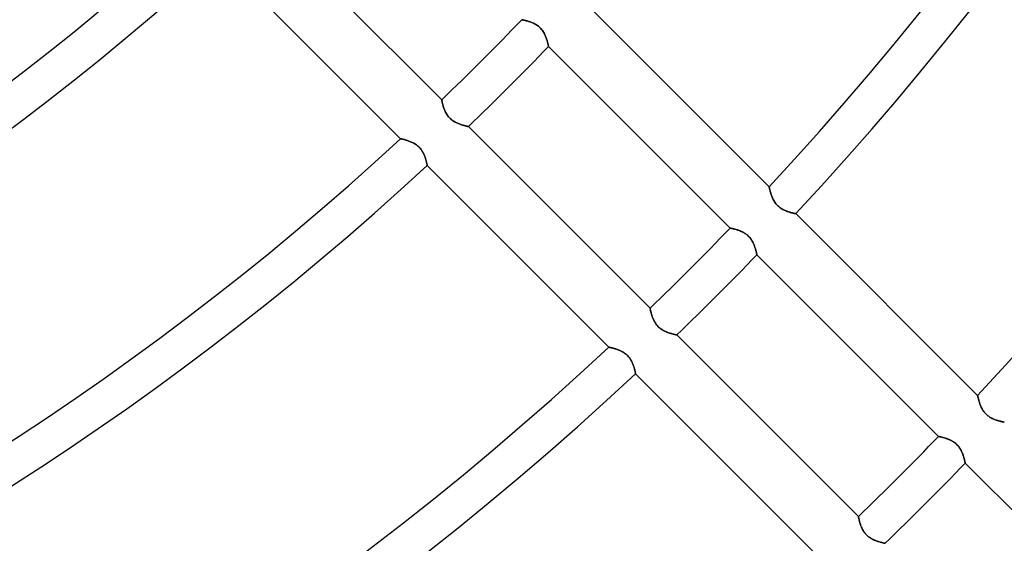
# Model space of a CAD drawing. Header units: millimetres. Extents: x -288 to 288, y -288 to 288.
# Tile 44 of 58: x 94 to 153, y -151 to -119. Entities that reach past the tile are written whole.
import ezdxf

# ---------------------------------------------------------------- set-up
doc = ezdxf.new("R2010")
doc.units = ezdxf.units.MM
doc.layers.add('MAIN-1', color=7, linetype='Continuous')
doc.layers.add('MAIN-2', color=7, linetype='Continuous')

msp = doc.modelspace()

# ---------------------------------------------------------------- linework, layer by layer
at = {"layer": 'MAIN-1'}
for p, q in [((119.192, -123.986), (108.323, -113.117)), ((105.848, -115.436), (116.724, -126.312)), ((138.786, -129.197), (127.911, -118.323)), ((123.986, -119.192), (123.988, -119.192)), ((123.988, -119.192), (123.994, -119.193)), ((123.994, -119.193), (124.004, -119.195)), ((124.004, -119.195), (124.019, -119.198)), ((124.019, -119.198), (124.037, -119.202)), ((124.037, -119.202), (124.059, -119.206)), ((124.059, -119.206), (124.084, -119.212)), ((124.084, -119.212), (124.113, -119.218)), ((124.113, -119.218), (124.144, -119.225)), ((124.144, -119.225), (124.179, -119.233)), ((124.179, -119.233), (124.216, -119.242)), ((124.216, -119.242), (124.256, -119.253)), ((124.256, -119.253), (124.298, -119.264)), ((124.298, -119.264), (124.342, -119.276)), ((124.342, -119.276), (124.387, -119.29)), ((124.387, -119.29), (124.434, -119.305)), ((124.434, -119.305), (124.481, -119.321)), ((124.481, -119.321), (124.53, -119.339)), ((124.53, -119.339), (124.579, -119.358)), ((124.579, -119.358), (124.628, -119.378)), ((124.628, -119.378), (124.678, -119.401)), ((124.678, -119.401), (124.728, -119.425)), ((124.728, -119.425), (124.778, -119.452)), ((124.778, -119.452), (124.828, -119.481)), ((124.828, -119.481), (124.878, -119.512)), ((124.878, -119.512), (124.927, -119.546)), ((124.927, -119.546), (124.975, -119.582)), ((124.975, -119.582), (125.021, -119.62)), ((125.021, -119.62), (125.065, -119.661)), ((125.065, -119.661), (125.107, -119.703)), ((125.107, -119.703), (125.147, -119.747)), ((125.147, -119.747), (125.185, -119.794)), ((125.185, -119.794), (125.221, -119.842)), ((125.221, -119.842), (125.255, -119.891)), ((125.255, -119.891), (125.286, -119.94)), ((125.286, -119.94), (125.315, -119.99)), ((125.315, -119.99), (125.342, -120.04)), ((125.342, -120.04), (125.366, -120.091)), ((125.366, -120.091), (125.389, -120.141)), ((125.389, -120.141), (125.411, -120.191)), ((125.411, -120.191), (125.43, -120.241)), ((125.43, -120.241), (125.448, -120.29)), ((125.448, -120.29), (125.465, -120.338)), ((125.465, -120.338), (125.481, -120.385)), ((125.481, -120.385), (125.495, -120.431)), ((125.495, -120.431), (125.508, -120.475)), ((125.508, -120.475), (125.52, -120.517)), ((125.52, -120.517), (125.53, -120.557)), ((125.53, -120.557), (125.54, -120.595)), ((125.54, -120.595), (125.548, -120.63)), ((125.548, -120.63), (125.556, -120.662)), ((125.556, -120.662), (125.563, -120.691)), ((125.563, -120.691), (125.568, -120.716)), ((125.568, -120.716), (125.573, -120.738)), ((125.573, -120.738), (125.577, -120.757)), ((125.577, -120.757), (125.58, -120.771)), ((125.58, -120.771), (125.583, -120.782)), ((125.583, -120.782), (125.584, -120.788)), ((125.584, -120.788), (125.584, -120.79)), ((125.584, -120.79), (136.453, -131.659)), ((119.192, -123.988), (119.192, -123.986)), ((119.193, -123.994), (119.192, -123.988)), ((119.195, -124.005), (119.193, -123.994)), ((119.198, -124.019), (119.195, -124.005)), ((119.202, -124.037), (119.198, -124.019)), ((119.206, -124.059), (119.202, -124.037)), ((119.212, -124.084), (119.206, -124.059)), ((119.218, -124.113), (119.212, -124.084)), ((119.225, -124.144), (119.218, -124.113)), ((119.233, -124.179), (119.225, -124.144)), ((119.242, -124.216), (119.233, -124.179)), ((119.253, -124.256), (119.242, -124.216)), ((119.264, -124.298), (119.253, -124.256)), ((119.276, -124.342), (119.264, -124.298)), ((119.29, -124.388), (119.276, -124.342)), ((119.305, -124.435), (119.29, -124.388)), ((119.322, -124.483), (119.305, -124.435)), ((119.34, -124.532), (119.322, -124.483)), ((119.359, -124.582), (119.34, -124.532)), ((119.38, -124.632), (119.359, -124.582)), ((119.403, -124.682), (119.38, -124.632)), ((119.427, -124.732), (119.403, -124.682)), ((119.454, -124.782), (119.427, -124.732)), ((119.483, -124.832), (119.454, -124.782)), ((119.515, -124.882), (119.483, -124.832)), ((119.549, -124.931), (119.515, -124.882)), ((119.585, -124.978), (119.549, -124.931)), ((119.624, -125.024), (119.585, -124.978)), ((119.664, -125.068), (119.624, -125.024)), ((119.707, -125.11), (119.664, -125.068)), ((119.751, -125.15), (119.707, -125.11)), ((119.798, -125.188), (119.751, -125.15)), ((119.846, -125.224), (119.798, -125.188)), ((119.895, -125.258), (119.846, -125.224)), ((119.944, -125.289), (119.895, -125.258)), ((119.995, -125.317), (119.944, -125.289)), ((120.045, -125.344), (119.995, -125.317)), ((120.095, -125.368), (120.045, -125.344)), ((120.145, -125.391), (120.095, -125.368)), ((120.194, -125.412), (120.145, -125.391)), ((120.244, -125.431), (120.194, -125.412)), ((120.292, -125.449), (120.244, -125.431)), ((120.34, -125.466), (120.292, -125.449)), ((120.387, -125.481), (120.34, -125.466)), ((120.432, -125.495), (120.387, -125.481)), ((120.476, -125.508), (120.432, -125.495)), ((120.518, -125.52), (120.476, -125.508)), ((120.558, -125.53), (120.518, -125.52)), ((120.596, -125.54), (120.558, -125.53)), ((120.63, -125.549), (120.596, -125.54)), ((120.662, -125.556), (120.63, -125.549)), ((120.691, -125.563), (120.662, -125.556)), ((120.717, -125.569), (120.691, -125.563)), ((120.739, -125.573), (120.717, -125.569)), ((120.757, -125.577), (120.739, -125.573)), ((120.771, -125.58), (120.757, -125.577)), ((120.782, -125.583), (120.771, -125.58)), ((120.788, -125.584), (120.782, -125.583)), ((120.79, -125.584), (120.788, -125.584)), ((131.659, -136.453), (120.79, -125.584)), ((116.724, -126.312), (116.726, -126.313)), ((116.726, -126.313), (116.732, -126.314)), ((116.732, -126.314), (116.743, -126.316)), ((116.743, -126.316), (116.757, -126.319)), ((116.757, -126.319), (116.776, -126.323)), ((116.776, -126.323), (116.798, -126.328)), ((116.798, -126.328), (116.824, -126.334)), ((116.824, -126.334), (116.853, -126.341)), ((116.853, -126.341), (116.885, -126.349)), ((116.885, -126.349), (116.92, -126.358)), ((116.92, -126.358), (116.958, -126.368)), ((116.958, -126.368), (116.999, -126.379)), ((116.999, -126.379), (117.041, -126.391)), ((117.041, -126.391), (117.085, -126.404)), ((117.085, -126.404), (117.131, -126.419)), ((117.131, -126.419), (117.178, -126.434)), ((117.178, -126.434), (117.226, -126.451)), ((117.226, -126.451), (117.275, -126.469)), ((117.275, -126.469), (117.325, -126.489)), ((117.325, -126.489), (117.375, -126.51)), ((117.375, -126.51), (117.425, -126.533)), ((117.425, -126.533), (117.476, -126.558)), ((117.476, -126.558), (117.527, -126.585)), ((117.527, -126.585), (117.577, -126.615)), ((117.577, -126.615), (117.628, -126.646)), ((117.628, -126.646), (117.677, -126.68)), ((117.677, -126.68), (117.726, -126.717)), ((117.726, -126.717), (117.772, -126.755)), ((117.772, -126.755), (117.817, -126.796)), ((117.817, -126.796), (117.86, -126.839)), ((117.86, -126.839), (117.901, -126.883)), ((117.901, -126.883), (117.94, -126.931)), ((117.94, -126.931), (117.976, -126.979)), ((117.976, -126.979), (118.01, -127.029)), ((118.01, -127.029), (118.042, -127.079)), ((118.042, -127.079), (118.071, -127.13)), ((118.071, -127.13), (118.097, -127.181)), ((118.097, -127.181), (118.122, -127.232)), ((118.122, -127.232), (118.144, -127.283)), ((118.144, -127.283), (118.165, -127.333)), ((118.165, -127.333), (118.184, -127.382)), ((118.184, -127.382), (118.201, -127.431)), ((118.201, -127.431), (118.216, -127.478)), ((118.216, -127.478), (118.231, -127.524)), ((118.231, -127.524), (118.244, -127.568)), ((118.244, -127.568), (118.255, -127.611)), ((118.255, -127.611), (118.266, -127.651)), ((118.266, -127.651), (118.276, -127.69)), ((118.276, -127.69), (118.284, -127.725)), ((118.284, -127.725), (118.292, -127.759)), ((118.292, -127.759), (118.298, -127.789)), ((118.298, -127.789), (118.304, -127.817)), ((118.304, -127.817), (118.309, -127.841)), ((118.309, -127.841), (118.314, -127.862)), ((118.314, -127.862), (118.317, -127.88)), ((118.317, -127.88), (118.32, -127.894)), ((118.32, -127.894), (118.322, -127.903)), ((118.322, -127.903), (118.323, -127.909)), ((118.323, -127.909), (118.323, -127.911)), ((118.323, -127.911), (129.197, -138.786)), ((138.786, -129.2), (138.786, -129.197)), ((138.788, -129.206), (138.786, -129.2)), ((138.79, -129.217), (138.788, -129.206)), ((138.793, -129.231), (138.79, -129.217)), ((138.797, -129.25), (138.793, -129.231)), ((138.802, -129.273), (138.797, -129.25)), ((138.808, -129.299), (138.802, -129.273)), ((138.815, -129.328), (138.808, -129.299)), ((138.823, -129.361), (138.815, -129.328)), ((138.832, -129.396), (138.823, -129.361)), ((138.842, -129.434), (138.832, -129.396)), ((138.853, -129.474), (138.842, -129.434)), ((138.865, -129.517), (138.853, -129.474)), ((138.878, -129.562), (138.865, -129.517)), ((138.893, -129.608), (138.878, -129.562)), ((138.909, -129.655), (138.893, -129.608)), ((138.926, -129.704), (138.909, -129.655)), ((138.944, -129.753), (138.926, -129.704)), ((138.964, -129.803), (138.944, -129.753)), ((138.986, -129.853), (138.964, -129.803)), ((139.009, -129.903), (138.986, -129.853)), ((139.034, -129.954), (139.009, -129.903)), ((139.061, -130.004), (139.034, -129.954)), ((139.09, -130.054), (139.061, -130.004)), ((139.121, -130.104), (139.09, -130.054)), ((139.155, -130.153), (139.121, -130.104)), ((139.191, -130.201), (139.155, -130.153)), ((139.23, -130.247), (139.191, -130.201)), ((139.27, -130.291), (139.23, -130.247)), ((139.312, -130.334), (139.27, -130.291)), ((139.356, -130.374), (139.312, -130.334)), ((139.402, -130.412), (139.356, -130.374)), ((139.45, -130.448), (139.402, -130.412)), ((139.499, -130.481), (139.45, -130.448)), ((139.549, -130.512), (139.499, -130.481)), ((139.598, -130.541), (139.549, -130.512)), ((139.648, -130.567), (139.598, -130.541)), ((139.698, -130.592), (139.648, -130.567)), ((139.748, -130.614), (139.698, -130.592)), ((139.797, -130.634), (139.748, -130.614)), ((139.846, -130.653), (139.797, -130.634)), ((139.895, -130.671), (139.846, -130.653)), ((139.942, -130.687), (139.895, -130.671)), ((139.989, -130.701), (139.942, -130.687)), ((140.034, -130.715), (139.989, -130.701)), ((140.077, -130.727), (140.034, -130.715)), ((140.119, -130.738), (140.077, -130.727)), ((140.158, -130.748), (140.119, -130.738)), ((140.195, -130.757), (140.158, -130.748)), ((140.229, -130.764), (140.195, -130.757)), ((140.26, -130.771), (140.229, -130.764)), ((140.289, -130.777), (140.26, -130.771)), ((140.314, -130.782), (140.289, -130.777)), ((140.335, -130.787), (140.314, -130.782)), ((140.353, -130.79), (140.335, -130.787)), ((140.367, -130.793), (140.353, -130.79)), ((140.377, -130.795), (140.367, -130.793)), ((140.383, -130.796), (140.377, -130.795)), ((140.385, -130.796), (140.383, -130.796)), ((151.258, -141.67), (140.385, -130.796)), ((136.453, -131.659), (136.455, -131.659)), ((136.455, -131.659), (136.463, -131.661)), ((136.463, -131.661), (136.474, -131.663)), ((136.474, -131.663), (136.491, -131.666)), ((136.491, -131.666), (136.512, -131.671)), ((136.512, -131.671), (136.537, -131.676)), ((136.537, -131.676), (136.566, -131.682)), ((136.566, -131.682), (136.599, -131.689)), ((136.599, -131.689), (136.635, -131.698)), ((136.635, -131.698), (136.675, -131.708)), ((136.675, -131.708), (136.717, -131.718)), ((136.717, -131.718), (136.762, -131.73)), ((136.762, -131.73), (136.809, -131.744)), ((136.809, -131.744), (136.858, -131.759)), ((136.858, -131.759), (136.909, -131.775)), ((136.909, -131.775), (136.961, -131.793)), ((136.961, -131.793), (137.013, -131.812)), ((137.013, -131.812), (137.066, -131.834)), ((137.066, -131.834), (137.12, -131.857)), ((137.12, -131.857), (137.174, -131.882)), ((137.174, -131.882), (137.229, -131.91)), ((137.229, -131.91), (137.283, -131.941)), ((137.283, -131.941), (137.337, -131.974)), ((137.337, -131.974), (137.39, -132.01)), ((137.39, -132.01), (137.442, -132.049)), ((137.442, -132.049), (137.491, -132.091)), ((137.491, -132.091), (137.539, -132.135)), ((137.539, -132.135), (137.584, -132.181)), ((137.584, -132.181), (137.628, -132.23)), ((137.628, -132.23), (137.668, -132.281)), ((137.668, -132.281), (137.706, -132.334)), ((137.706, -132.334), (137.741, -132.388)), ((137.741, -132.388), (137.774, -132.442)), ((137.774, -132.442), (137.803, -132.496)), ((137.803, -132.496), (137.831, -132.551)), ((137.831, -132.551), (137.856, -132.606)), ((137.856, -132.606), (137.879, -132.66)), ((137.879, -132.66), (137.9, -132.713)), ((137.9, -132.713), (137.919, -132.765)), ((137.919, -132.765), (137.936, -132.816)), ((137.936, -132.816), (137.952, -132.866)), ((137.952, -132.866), (137.967, -132.913)), ((137.967, -132.913), (137.98, -132.959)), ((137.98, -132.959), (137.992, -133.002)), ((137.992, -133.002), (138.002, -133.043)), ((138.002, -133.043), (138.012, -133.081)), ((138.012, -133.081), (138.02, -133.116)), ((138.02, -133.116), (138.027, -133.147)), ((138.027, -133.147), (138.034, -133.175)), ((138.034, -133.175), (138.039, -133.2)), ((138.039, -133.2), (138.044, -133.22)), ((138.044, -133.22), (138.047, -133.236)), ((138.047, -133.236), (138.049, -133.248)), ((138.049, -133.248), (138.051, -133.255)), ((138.051, -133.255), (138.051, -133.257)), ((138.051, -133.257), (148.92, -144.126)), ((131.659, -136.455), (131.659, -136.453)), ((131.66, -136.46), (131.659, -136.455)), ((131.662, -136.47), (131.66, -136.46)), ((131.665, -136.482), (131.662, -136.47)), ((131.668, -136.499), (131.665, -136.482)), ((131.672, -136.518), (131.668, -136.499)), ((131.677, -136.541), (131.672, -136.518)), ((131.682, -136.567), (131.677, -136.541)), ((131.689, -136.595), (131.682, -136.567)), ((131.696, -136.627), (131.689, -136.595)), ((131.704, -136.66), (131.696, -136.627)), ((131.713, -136.696), (131.704, -136.66)), ((131.723, -136.734), (131.713, -136.696)), ((131.734, -136.774), (131.723, -136.734)), ((131.746, -136.816), (131.734, -136.774)), ((131.759, -136.859), (131.746, -136.816)), ((131.773, -136.904), (131.759, -136.859)), ((131.789, -136.949), (131.773, -136.904)), ((131.805, -136.995), (131.789, -136.949)), ((131.823, -137.042), (131.805, -136.995)), ((131.843, -137.089), (131.823, -137.042)), ((131.864, -137.136), (131.843, -137.089)), ((131.887, -137.183), (131.864, -137.136)), ((131.911, -137.23), (131.887, -137.183)), ((131.937, -137.277), (131.911, -137.23)), ((131.966, -137.324), (131.937, -137.277)), ((131.996, -137.37), (131.966, -137.324)), ((132.029, -137.416), (131.996, -137.37)), ((132.064, -137.46), (132.029, -137.416)), ((132.101, -137.503), (132.064, -137.46)), ((132.139, -137.543), (132.101, -137.503)), ((132.179, -137.582), (132.139, -137.543)), ((132.221, -137.62), (132.179, -137.582)), ((132.264, -137.655), (132.221, -137.62)), ((132.309, -137.689), (132.264, -137.655)), ((132.355, -137.72), (132.309, -137.689)), ((132.401, -137.75), (132.355, -137.72)), ((132.448, -137.777), (132.401, -137.75)), ((132.495, -137.802), (132.448, -137.777)), ((132.542, -137.826), (132.495, -137.802)), ((132.589, -137.848), (132.542, -137.826)), ((132.635, -137.868), (132.589, -137.848)), ((132.681, -137.887), (132.635, -137.868)), ((132.727, -137.905), (132.681, -137.887)), ((132.772, -137.921), (132.727, -137.905)), ((132.816, -137.936), (132.772, -137.921)), ((132.86, -137.95), (132.816, -137.936)), ((132.902, -137.963), (132.86, -137.95)), ((132.943, -137.975), (132.902, -137.963)), ((132.982, -137.986), (132.943, -137.975)), ((133.019, -137.996), (132.982, -137.986)), ((133.055, -138.005), (133.019, -137.996)), ((133.088, -138.013), (133.055, -138.005)), ((133.118, -138.021), (133.088, -138.013)), ((133.146, -138.027), (133.118, -138.021)), ((133.171, -138.033), (133.146, -138.027)), ((133.194, -138.038), (133.171, -138.033)), ((133.213, -138.042), (133.194, -138.038)), ((133.229, -138.045), (133.213, -138.042)), ((133.241, -138.048), (133.229, -138.045)), ((133.25, -138.05), (133.241, -138.048)), ((133.255, -138.051), (133.25, -138.05)), ((133.257, -138.051), (133.255, -138.051)), ((144.126, -148.92), (133.257, -138.051)), ((129.197, -138.786), (129.2, -138.786)), ((129.2, -138.786), (129.206, -138.788)), ((129.206, -138.788), (129.216, -138.79)), ((129.216, -138.79), (129.231, -138.793)), ((129.231, -138.793), (129.249, -138.797)), ((129.249, -138.797), (129.272, -138.802)), ((129.272, -138.802), (129.297, -138.808)), ((129.297, -138.808), (129.327, -138.815)), ((129.327, -138.815), (129.359, -138.823)), ((129.359, -138.823), (129.394, -138.831)), ((129.394, -138.831), (129.432, -138.841)), ((129.432, -138.841), (129.472, -138.852)), ((129.472, -138.852), (129.515, -138.864)), ((129.515, -138.864), (129.559, -138.877)), ((129.559, -138.877), (129.605, -138.892)), ((129.605, -138.892), (129.652, -138.907)), ((129.652, -138.907), (129.7, -138.924)), ((129.7, -138.924), (129.749, -138.943)), ((129.749, -138.943), (129.798, -138.962)), ((129.798, -138.962), (129.848, -138.983)), ((129.848, -138.983), (129.899, -139.006)), ((129.899, -139.006), (129.949, -139.031)), ((129.949, -139.031), (130, -139.058)), ((130, -139.058), (130.051, -139.088)), ((130.051, -139.088), (130.101, -139.119)), ((130.101, -139.119), (130.151, -139.153)), ((130.151, -139.153), (130.199, -139.19)), ((130.199, -139.19), (130.246, -139.228)), ((130.246, -139.228), (130.29, -139.269)), ((130.29, -139.269), (130.333, -139.312)), ((130.333, -139.312), (130.374, -139.357)), ((130.374, -139.357), (130.413, -139.404)), ((130.413, -139.404), (130.45, -139.452)), ((130.45, -139.452), (130.483, -139.502)), ((130.483, -139.502), (130.515, -139.552)), ((130.515, -139.552), (130.544, -139.603)), ((130.544, -139.603), (130.57, -139.654)), ((130.57, -139.654), (130.595, -139.705)), ((130.595, -139.705), (130.617, -139.756)), ((130.617, -139.756), (130.638, -139.806)), ((130.638, -139.806), (130.657, -139.856)), ((130.657, -139.856), (130.674, -139.904)), ((130.674, -139.904), (130.69, -139.951)), ((130.69, -139.951), (130.704, -139.997)), ((130.704, -139.997), (130.717, -140.042)), ((130.717, -140.042), (130.729, -140.084)), ((130.729, -140.084), (130.739, -140.125)), ((130.739, -140.125), (130.749, -140.163)), ((130.749, -140.163), (130.757, -140.199)), ((130.757, -140.199), (130.765, -140.232)), ((130.765, -140.232), (130.772, -140.263)), ((130.772, -140.263), (130.778, -140.29)), ((130.778, -140.29), (130.783, -140.315)), ((130.783, -140.315), (130.787, -140.336)), ((130.787, -140.336), (130.79, -140.353)), ((130.79, -140.353), (130.793, -140.367)), ((130.793, -140.367), (130.795, -140.377)), ((130.795, -140.377), (130.796, -140.383)), ((130.796, -140.383), (130.796, -140.385)), ((130.796, -140.385), (141.67, -151.258)), ((151.258, -141.672), (151.258, -141.67)), ((151.26, -141.678), (151.258, -141.672)), ((151.262, -141.689), (151.26, -141.678)), ((151.265, -141.704), (151.262, -141.689)), ((151.269, -141.722), (151.265, -141.704)), ((151.274, -141.745), (151.269, -141.722)), ((151.28, -141.771), (151.274, -141.745)), ((151.287, -141.8), (151.28, -141.771)), ((151.295, -141.833), (151.287, -141.8)), ((151.304, -141.868), (151.295, -141.833)), ((151.314, -141.906), (151.304, -141.868)), ((151.325, -141.946), (151.314, -141.906)), ((151.337, -141.989), (151.325, -141.946)), ((151.35, -142.034), (151.337, -141.989)), ((151.365, -142.08), (151.35, -142.034)), ((151.38, -142.127), (151.365, -142.08)), ((151.397, -142.176), (151.38, -142.127)), ((151.416, -142.225), (151.397, -142.176)), ((151.436, -142.275), (151.416, -142.225)), ((151.457, -142.325), (151.436, -142.275)), ((151.48, -142.375), (151.457, -142.325)), ((151.505, -142.426), (151.48, -142.375)), ((151.532, -142.476), (151.505, -142.426)), ((151.562, -142.526), (151.532, -142.476)), ((151.593, -142.576), (151.562, -142.526)), ((151.627, -142.625), (151.593, -142.576)), ((151.663, -142.673), (151.627, -142.625)), ((151.701, -142.719), (151.663, -142.673)), ((151.742, -142.763), (151.701, -142.719)), ((151.784, -142.805), (151.742, -142.763)), ((151.828, -142.846), (151.784, -142.805)), ((151.874, -142.884), (151.828, -142.846)), ((151.922, -142.92), (151.874, -142.884)), ((151.971, -142.953), (151.922, -142.92)), ((152.02, -142.984), (151.971, -142.953)), ((152.07, -143.013), (152.02, -142.984)), ((152.12, -143.039), (152.07, -143.013)), ((152.17, -143.063), (152.12, -143.039)), ((152.22, -143.085), (152.17, -143.063)), ((152.269, -143.106), (152.22, -143.085)), ((152.318, -143.125), (152.269, -143.106)), ((152.367, -143.142), (152.318, -143.125)), ((152.414, -143.158), (152.367, -143.142)), ((152.461, -143.173), (152.414, -143.158)), ((152.506, -143.186), (152.461, -143.173)), ((152.549, -143.198), (152.506, -143.186)), ((152.591, -143.209), (152.549, -143.198)), ((152.63, -143.219), (152.591, -143.209)), ((152.667, -143.228), (152.63, -143.219)), ((152.701, -143.236), (152.667, -143.228)), ((152.732, -143.243), (152.701, -143.236)), ((152.761, -143.249), (152.732, -143.243)), ((152.786, -143.254), (152.761, -143.249)), ((152.807, -143.259), (152.786, -143.254)), ((152.825, -143.262), (152.807, -143.259)), ((152.839, -143.265), (152.825, -143.262)), ((152.849, -143.267), (152.839, -143.265)), ((152.855, -143.268), (152.849, -143.267)), ((152.857, -143.269), (152.855, -143.268)), ((148.92, -144.126), (148.922, -144.126)), ((148.922, -144.126), (148.929, -144.127)), ((148.929, -144.127), (148.941, -144.13)), ((148.941, -144.13), (148.958, -144.133)), ((148.958, -144.133), (148.978, -144.137)), ((148.978, -144.137), (149.004, -144.143)), ((149.004, -144.143), (149.033, -144.149)), ((149.033, -144.149), (149.066, -144.156)), ((149.066, -144.156), (149.102, -144.165)), ((149.102, -144.165), (149.141, -144.174)), ((149.141, -144.174), (149.184, -144.185)), ((149.184, -144.185), (149.229, -144.197)), ((149.229, -144.197), (149.276, -144.211)), ((149.276, -144.211), (149.325, -144.225)), ((149.325, -144.225), (149.376, -144.242)), ((149.376, -144.242), (149.427, -144.26)), ((149.427, -144.26), (149.48, -144.279)), ((149.48, -144.279), (149.533, -144.3)), ((149.533, -144.3), (149.587, -144.324)), ((149.587, -144.324), (149.641, -144.349)), ((149.641, -144.349), (149.695, -144.377)), ((149.695, -144.377), (149.75, -144.408)), ((149.75, -144.408), (149.803, -144.441)), ((149.803, -144.441), (149.857, -144.477)), ((149.857, -144.477), (149.908, -144.516)), ((149.908, -144.516), (149.958, -144.558)), ((149.958, -144.558), (150.006, -144.602)), ((150.006, -144.602), (150.051, -144.648)), ((150.051, -144.648), (150.095, -144.697)), ((150.095, -144.697), (150.135, -144.748)), ((150.135, -144.748), (150.173, -144.801)), ((150.173, -144.801), (150.208, -144.854)), ((150.208, -144.854), (150.24, -144.909)), ((150.24, -144.909), (150.27, -144.963)), ((150.27, -144.963), (150.297, -145.018)), ((150.297, -145.018), (150.322, -145.072)), ((150.322, -145.072), (150.345, -145.126)), ((150.345, -145.126), (150.366, -145.18)), ((150.366, -145.18), (150.386, -145.232)), ((150.386, -145.232), (150.403, -145.283)), ((150.403, -145.283), (150.419, -145.332)), ((150.419, -145.332), (150.433, -145.38)), ((150.433, -145.38), (150.446, -145.425)), ((150.446, -145.425), (150.458, -145.469)), ((150.458, -145.469), (150.469, -145.509)), ((150.469, -145.509), (150.478, -145.547)), ((150.478, -145.547), (150.487, -145.582)), ((150.487, -145.582), (150.494, -145.614)), ((150.494, -145.614), (150.501, -145.642)), ((150.501, -145.642), (150.506, -145.667)), ((150.506, -145.667), (150.51, -145.687)), ((150.51, -145.687), (150.514, -145.703)), ((150.514, -145.703), (150.516, -145.714)), ((150.516, -145.714), (150.518, -145.721)), ((150.518, -145.721), (150.518, -145.724)), ((150.518, -145.724), (161.386, -156.592)), ((144.126, -148.922), (144.126, -148.92)), ((144.127, -148.927), (144.126, -148.922)), ((144.129, -148.936), (144.127, -148.927)), ((144.131, -148.949), (144.129, -148.936)), ((144.135, -148.965), (144.131, -148.949)), ((144.139, -148.985), (144.135, -148.965)), ((144.143, -149.008), (144.139, -148.985)), ((144.149, -149.033), (144.143, -149.008)), ((144.155, -149.062), (144.149, -149.033)), ((144.163, -149.093), (144.155, -149.062)), ((144.171, -149.127), (144.163, -149.093)), ((144.18, -149.163), (144.171, -149.127)), ((144.19, -149.201), (144.18, -149.163)), ((144.201, -149.241), (144.19, -149.201)), ((144.213, -149.283), (144.201, -149.241)), ((144.226, -149.326), (144.213, -149.283)), ((144.24, -149.37), (144.226, -149.326)), ((144.256, -149.416), (144.24, -149.37)), ((144.272, -149.462), (144.256, -149.416)), ((144.29, -149.509), (144.272, -149.462)), ((144.31, -149.556), (144.29, -149.509)), ((144.331, -149.603), (144.31, -149.556)), ((144.354, -149.65), (144.331, -149.603)), ((144.378, -149.697), (144.354, -149.65)), ((144.404, -149.744), (144.378, -149.697)), ((144.433, -149.791), (144.404, -149.744)), ((144.463, -149.837), (144.433, -149.791)), ((144.496, -149.882), (144.463, -149.837)), ((144.531, -149.927), (144.496, -149.882)), ((144.567, -149.969), (144.531, -149.927)), ((144.606, -150.01), (144.567, -149.969)), ((144.646, -150.049), (144.606, -150.01)), ((144.688, -150.087), (144.646, -150.049)), ((144.731, -150.122), (144.688, -150.087)), ((144.776, -150.156), (144.731, -150.122)), ((144.822, -150.187), (144.776, -150.156)), ((144.868, -150.217), (144.822, -150.187)), ((144.915, -150.244), (144.868, -150.217)), ((144.962, -150.269), (144.915, -150.244)), ((145.009, -150.293), (144.962, -150.269)), ((145.055, -150.315), (145.009, -150.293)), ((145.102, -150.335), (145.055, -150.315)), ((145.148, -150.354), (145.102, -150.335)), ((145.194, -150.372), (145.148, -150.354)), ((145.239, -150.388), (145.194, -150.372)), ((145.283, -150.403), (145.239, -150.388)), ((145.326, -150.417), (145.283, -150.403)), ((145.369, -150.43), (145.326, -150.417)), ((145.41, -150.442), (145.369, -150.43)), ((145.449, -150.453), (145.41, -150.442)), ((145.486, -150.463), (145.449, -150.453)), ((145.521, -150.472), (145.486, -150.463)), ((145.554, -150.48), (145.521, -150.472)), ((145.585, -150.487), (145.554, -150.48)), ((145.613, -150.494), (145.585, -150.487)), ((145.638, -150.5), (145.613, -150.494)), ((145.66, -150.505), (145.638, -150.5)), ((145.679, -150.509), (145.66, -150.505)), ((145.695, -150.512), (145.679, -150.509)), ((145.708, -150.515), (145.695, -150.512)), ((145.717, -150.517), (145.708, -150.515)), ((145.722, -150.518), (145.717, -150.517)), ((145.724, -150.518), (145.722, -150.518))]:
    msp.add_line(p, q, dxfattribs=at)
for radius, start, end in [(189.614, 317.04914, 0), (191.874, 317.02501, 0), (207.242, 316.87478, 0), (154.358, 227.51749, 312.48255), (156.618, 227.48111, 312.51887), (171.986, 313.87059, 316.12942), (174.246, 313.88521, 316.11476), (171.986, 227.25932, 312.74072), (174.246, 227.22998, 312.77006), (189.614, 313.97556, 316.0244), (191.874, 313.98765, 316.01237), (189.614, 227.04915, 312.95083), (191.874, 227.02503, 312.975), (207.242, 314.06271, 315.93725), (209.502, 314.07285, 315.92717)]:
    msp.add_arc((0, 0), radius, start, end, dxfattribs=at)
at = {"layer": 'MAIN-2'}
for p, q in [((123.988, -119.192), (123.986, -119.192)), ((123.994, -119.193), (123.988, -119.192)), ((124.005, -119.195), (123.994, -119.193)), ((124.019, -119.198), (124.005, -119.195)), ((124.037, -119.202), (124.019, -119.198)), ((124.059, -119.206), (124.037, -119.202)), ((124.084, -119.212), (124.059, -119.206)), ((124.113, -119.218), (124.084, -119.212)), ((124.144, -119.225), (124.113, -119.218)), ((124.179, -119.233), (124.144, -119.225)), ((124.216, -119.242), (124.179, -119.233)), ((124.256, -119.253), (124.216, -119.242)), ((124.298, -119.264), (124.256, -119.253)), ((124.342, -119.276), (124.298, -119.264)), ((124.388, -119.29), (124.342, -119.276)), ((124.435, -119.305), (124.388, -119.29)), ((124.483, -119.322), (124.435, -119.305)), ((124.532, -119.34), (124.483, -119.322)), ((124.582, -119.359), (124.532, -119.34)), ((124.632, -119.38), (124.582, -119.359)), ((124.682, -119.403), (124.632, -119.38)), ((124.732, -119.427), (124.682, -119.403)), ((124.782, -119.454), (124.732, -119.427)), ((124.832, -119.483), (124.782, -119.454)), ((124.882, -119.515), (124.832, -119.483)), ((124.931, -119.549), (124.882, -119.515)), ((124.978, -119.585), (124.931, -119.549)), ((125.024, -119.624), (124.978, -119.585)), ((125.068, -119.664), (125.024, -119.624)), ((125.11, -119.707), (125.068, -119.664)), ((125.15, -119.751), (125.11, -119.707)), ((125.188, -119.798), (125.15, -119.751)), ((125.224, -119.846), (125.188, -119.798)), ((125.258, -119.895), (125.224, -119.846)), ((125.289, -119.944), (125.258, -119.895)), ((125.317, -119.995), (125.289, -119.944)), ((125.344, -120.045), (125.317, -119.995)), ((125.368, -120.095), (125.344, -120.045)), ((125.391, -120.145), (125.368, -120.095)), ((125.412, -120.194), (125.391, -120.145)), ((125.431, -120.244), (125.412, -120.194)), ((125.449, -120.292), (125.431, -120.244)), ((125.466, -120.34), (125.449, -120.292)), ((125.481, -120.387), (125.466, -120.34)), ((125.495, -120.432), (125.481, -120.387)), ((125.508, -120.476), (125.495, -120.432)), ((125.52, -120.518), (125.508, -120.476)), ((125.53, -120.558), (125.52, -120.518)), ((125.54, -120.596), (125.53, -120.558)), ((125.549, -120.63), (125.54, -120.596)), ((125.556, -120.662), (125.549, -120.63)), ((125.563, -120.691), (125.556, -120.662)), ((125.569, -120.717), (125.563, -120.691)), ((125.573, -120.739), (125.569, -120.717)), ((125.577, -120.757), (125.573, -120.739)), ((125.58, -120.771), (125.577, -120.757)), ((125.583, -120.782), (125.58, -120.771)), ((125.584, -120.788), (125.583, -120.782)), ((125.584, -120.79), (125.584, -120.788)), ((119.192, -123.986), (119.192, -123.988)), ((119.192, -123.988), (119.193, -123.994)), ((119.193, -123.994), (119.195, -124.004)), ((119.195, -124.004), (119.198, -124.019)), ((119.198, -124.019), (119.202, -124.037)), ((119.202, -124.037), (119.206, -124.059)), ((119.206, -124.059), (119.212, -124.084)), ((119.212, -124.084), (119.218, -124.113)), ((119.218, -124.113), (119.225, -124.144)), ((119.225, -124.144), (119.233, -124.179)), ((119.233, -124.179), (119.242, -124.216)), ((119.242, -124.216), (119.253, -124.256)), ((119.253, -124.256), (119.264, -124.298)), ((119.264, -124.298), (119.276, -124.342)), ((119.276, -124.342), (119.29, -124.387)), ((119.29, -124.387), (119.305, -124.434)), ((119.305, -124.434), (119.321, -124.481)), ((119.321, -124.481), (119.339, -124.53)), ((119.339, -124.53), (119.358, -124.579)), ((119.358, -124.579), (119.378, -124.628)), ((119.378, -124.628), (119.401, -124.678)), ((119.401, -124.678), (119.425, -124.728)), ((119.425, -124.728), (119.452, -124.778)), ((119.452, -124.778), (119.481, -124.828)), ((119.481, -124.828), (119.512, -124.878)), ((119.512, -124.878), (119.546, -124.927)), ((119.546, -124.927), (119.582, -124.975)), ((119.582, -124.975), (119.62, -125.021)), ((119.62, -125.021), (119.661, -125.065)), ((119.661, -125.065), (119.703, -125.107)), ((119.703, -125.107), (119.747, -125.147)), ((119.747, -125.147), (119.794, -125.185)), ((119.794, -125.185), (119.842, -125.221)), ((119.842, -125.221), (119.891, -125.255)), ((119.891, -125.255), (119.94, -125.286)), ((119.94, -125.286), (119.99, -125.315)), ((119.99, -125.315), (120.04, -125.342)), ((120.04, -125.342), (120.091, -125.366)), ((120.091, -125.366), (120.141, -125.389)), ((120.141, -125.389), (120.191, -125.411)), ((120.191, -125.411), (120.241, -125.43)), ((120.241, -125.43), (120.29, -125.448)), ((120.29, -125.448), (120.338, -125.465)), ((120.338, -125.465), (120.385, -125.481)), ((120.385, -125.481), (120.431, -125.495)), ((120.431, -125.495), (120.475, -125.508)), ((120.475, -125.508), (120.517, -125.52)), ((120.517, -125.52), (120.557, -125.53)), ((120.557, -125.53), (120.595, -125.54)), ((120.595, -125.54), (120.63, -125.548)), ((120.63, -125.548), (120.662, -125.556)), ((120.662, -125.556), (120.691, -125.563)), ((120.691, -125.563), (120.716, -125.568)), ((120.716, -125.568), (120.738, -125.573)), ((120.738, -125.573), (120.757, -125.577)), ((120.757, -125.577), (120.771, -125.58)), ((120.771, -125.58), (120.782, -125.583)), ((120.782, -125.583), (120.788, -125.584)), ((120.788, -125.584), (120.79, -125.584)), ((116.726, -126.313), (116.724, -126.312)), ((116.732, -126.314), (116.726, -126.313)), ((116.743, -126.316), (116.732, -126.314)), ((116.758, -126.319), (116.743, -126.316)), ((116.776, -126.324), (116.758, -126.319)), ((116.799, -126.329), (116.776, -126.324)), ((116.825, -126.335), (116.799, -126.329)), ((116.855, -126.342), (116.825, -126.335)), ((116.887, -126.35), (116.855, -126.342)), ((116.923, -126.359), (116.887, -126.35)), ((116.961, -126.369), (116.923, -126.359)), ((117.001, -126.38), (116.961, -126.369)), ((117.044, -126.392), (117.001, -126.38)), ((117.088, -126.405), (117.044, -126.392)), ((117.134, -126.42), (117.088, -126.405)), ((117.182, -126.435), (117.134, -126.42)), ((117.23, -126.453), (117.182, -126.435)), ((117.28, -126.471), (117.23, -126.453)), ((117.33, -126.491), (117.28, -126.471)), ((117.38, -126.513), (117.33, -126.491)), ((117.43, -126.536), (117.38, -126.513)), ((117.48, -126.561), (117.43, -126.536)), ((117.531, -126.588), (117.48, -126.561)), ((117.581, -126.617), (117.531, -126.588)), ((117.631, -126.648), (117.581, -126.617)), ((117.68, -126.682), (117.631, -126.648)), ((117.728, -126.718), (117.68, -126.682)), ((117.774, -126.756), (117.728, -126.718)), ((117.818, -126.797), (117.774, -126.756)), ((117.86, -126.839), (117.818, -126.797)), ((117.901, -126.883), (117.86, -126.839)), ((117.939, -126.929), (117.901, -126.883)), ((117.975, -126.977), (117.939, -126.929)), ((118.008, -127.026), (117.975, -126.977)), ((118.039, -127.075), (118.008, -127.026)), ((118.068, -127.125), (118.039, -127.075)), ((118.094, -127.175), (118.068, -127.125)), ((118.119, -127.225), (118.094, -127.175)), ((118.141, -127.275), (118.119, -127.225)), ((118.161, -127.324), (118.141, -127.275)), ((118.18, -127.373), (118.161, -127.324)), ((118.198, -127.421), (118.18, -127.373)), ((118.214, -127.469), (118.198, -127.421)), ((118.228, -127.515), (118.214, -127.469)), ((118.241, -127.56), (118.228, -127.515)), ((118.254, -127.604), (118.241, -127.56)), ((118.265, -127.646), (118.254, -127.604)), ((118.274, -127.685), (118.265, -127.646)), ((118.283, -127.722), (118.274, -127.685)), ((118.291, -127.756), (118.283, -127.722)), ((118.298, -127.787), (118.291, -127.756)), ((118.304, -127.815), (118.298, -127.787)), ((118.309, -127.84), (118.304, -127.815)), ((118.313, -127.862), (118.309, -127.84)), ((118.317, -127.879), (118.313, -127.862)), ((118.32, -127.893), (118.317, -127.879)), ((118.322, -127.903), (118.32, -127.893)), ((118.323, -127.909), (118.322, -127.903)), ((118.323, -127.911), (118.323, -127.909)), ((138.786, -129.197), (138.786, -129.2)), ((138.786, -129.2), (138.788, -129.206)), ((138.788, -129.206), (138.79, -129.216)), ((138.79, -129.216), (138.793, -129.231)), ((138.793, -129.231), (138.797, -129.249)), ((138.797, -129.249), (138.802, -129.272)), ((138.802, -129.272), (138.808, -129.297)), ((138.808, -129.297), (138.815, -129.327)), ((138.815, -129.327), (138.823, -129.359)), ((138.823, -129.359), (138.831, -129.394)), ((138.831, -129.394), (138.841, -129.432)), ((138.841, -129.432), (138.852, -129.472)), ((138.852, -129.472), (138.864, -129.515)), ((138.864, -129.515), (138.877, -129.559)), ((138.877, -129.559), (138.892, -129.605)), ((138.892, -129.605), (138.907, -129.652)), ((138.907, -129.652), (138.924, -129.7)), ((138.924, -129.7), (138.943, -129.749)), ((138.943, -129.749), (138.962, -129.798)), ((138.962, -129.798), (138.983, -129.848)), ((138.983, -129.848), (139.006, -129.899)), ((139.006, -129.899), (139.031, -129.949)), ((139.031, -129.949), (139.058, -130)), ((139.058, -130), (139.088, -130.051)), ((139.088, -130.051), (139.119, -130.101)), ((139.119, -130.101), (139.153, -130.151)), ((139.153, -130.151), (139.19, -130.199)), ((139.19, -130.199), (139.228, -130.246)), ((139.228, -130.246), (139.269, -130.29)), ((139.269, -130.29), (139.312, -130.333)), ((139.312, -130.333), (139.357, -130.374)), ((139.357, -130.374), (139.404, -130.413)), ((139.404, -130.413), (139.452, -130.45)), ((139.452, -130.45), (139.502, -130.483)), ((139.502, -130.483), (139.552, -130.515)), ((139.552, -130.515), (139.603, -130.544)), ((139.603, -130.544), (139.654, -130.57)), ((139.654, -130.57), (139.705, -130.595)), ((139.705, -130.595), (139.756, -130.617)), ((139.756, -130.617), (139.806, -130.638)), ((139.806, -130.638), (139.856, -130.657)), ((139.856, -130.657), (139.904, -130.674)), ((139.904, -130.674), (139.951, -130.69)), ((139.951, -130.69), (139.997, -130.704)), ((139.997, -130.704), (140.042, -130.717)), ((140.042, -130.717), (140.084, -130.729)), ((140.084, -130.729), (140.125, -130.739)), ((140.125, -130.739), (140.163, -130.749)), ((140.163, -130.749), (140.199, -130.757)), ((140.199, -130.757), (140.232, -130.765)), ((140.232, -130.765), (140.263, -130.772)), ((140.263, -130.772), (140.29, -130.778)), ((140.29, -130.778), (140.315, -130.783)), ((140.315, -130.783), (140.336, -130.787)), ((140.336, -130.787), (140.353, -130.79)), ((140.353, -130.79), (140.367, -130.793)), ((140.367, -130.793), (140.377, -130.795)), ((140.377, -130.795), (140.383, -130.796)), ((140.383, -130.796), (140.385, -130.796)), ((136.455, -131.659), (136.453, -131.659)), ((136.46, -131.66), (136.455, -131.659)), ((136.47, -131.662), (136.46, -131.66)), ((136.482, -131.665), (136.47, -131.662)), ((136.499, -131.668), (136.482, -131.665)), ((136.518, -131.672), (136.499, -131.668)), ((136.541, -131.677), (136.518, -131.672)), ((136.567, -131.682), (136.541, -131.677)), ((136.595, -131.689), (136.567, -131.682)), ((136.627, -131.696), (136.595, -131.689)), ((136.66, -131.704), (136.627, -131.696)), ((136.696, -131.713), (136.66, -131.704)), ((136.734, -131.723), (136.696, -131.713)), ((136.774, -131.734), (136.734, -131.723)), ((136.816, -131.746), (136.774, -131.734)), ((136.859, -131.759), (136.816, -131.746)), ((136.904, -131.773), (136.859, -131.759)), ((136.949, -131.789), (136.904, -131.773)), ((136.995, -131.805), (136.949, -131.789)), ((137.042, -131.823), (136.995, -131.805)), ((137.089, -131.843), (137.042, -131.823)), ((137.136, -131.864), (137.089, -131.843)), ((137.183, -131.887), (137.136, -131.864)), ((137.23, -131.911), (137.183, -131.887)), ((137.277, -131.937), (137.23, -131.911)), ((137.324, -131.966), (137.277, -131.937)), ((137.37, -131.996), (137.324, -131.966)), ((137.416, -132.029), (137.37, -131.996)), ((137.46, -132.064), (137.416, -132.029)), ((137.503, -132.101), (137.46, -132.064)), ((137.543, -132.139), (137.503, -132.101)), ((137.582, -132.179), (137.543, -132.139)), ((137.62, -132.221), (137.582, -132.179)), ((137.655, -132.264), (137.62, -132.221)), ((137.689, -132.309), (137.655, -132.264)), ((137.72, -132.355), (137.689, -132.309)), ((137.75, -132.401), (137.72, -132.355)), ((137.777, -132.448), (137.75, -132.401)), ((137.802, -132.495), (137.777, -132.448)), ((137.826, -132.542), (137.802, -132.495)), ((137.848, -132.589), (137.826, -132.542)), ((137.868, -132.635), (137.848, -132.589)), ((137.887, -132.681), (137.868, -132.635)), ((137.905, -132.727), (137.887, -132.681)), ((137.921, -132.772), (137.905, -132.727)), ((137.936, -132.816), (137.921, -132.772)), ((137.95, -132.86), (137.936, -132.816)), ((137.963, -132.902), (137.95, -132.86)), ((137.975, -132.943), (137.963, -132.902)), ((137.986, -132.982), (137.975, -132.943)), ((137.996, -133.019), (137.986, -132.982)), ((138.005, -133.055), (137.996, -133.019)), ((138.013, -133.088), (138.005, -133.055)), ((138.021, -133.118), (138.013, -133.088)), ((138.027, -133.146), (138.021, -133.118)), ((138.033, -133.171), (138.027, -133.146)), ((138.038, -133.194), (138.033, -133.171)), ((138.042, -133.213), (138.038, -133.194)), ((138.045, -133.229), (138.042, -133.213)), ((138.048, -133.241), (138.045, -133.229)), ((138.05, -133.25), (138.048, -133.241)), ((138.051, -133.255), (138.05, -133.25)), ((138.051, -133.257), (138.051, -133.255)), ((131.659, -136.453), (131.659, -136.455)), ((131.659, -136.455), (131.661, -136.463)), ((131.661, -136.463), (131.663, -136.474)), ((131.663, -136.474), (131.666, -136.491)), ((131.666, -136.491), (131.671, -136.512)), ((131.671, -136.512), (131.676, -136.537)), ((131.676, -136.537), (131.682, -136.566)), ((131.682, -136.566), (131.689, -136.599)), ((131.689, -136.599), (131.698, -136.635)), ((131.698, -136.635), (131.708, -136.675)), ((131.708, -136.675), (131.718, -136.717)), ((131.718, -136.717), (131.73, -136.762)), ((131.73, -136.762), (131.744, -136.809)), ((131.744, -136.809), (131.759, -136.858)), ((131.759, -136.858), (131.775, -136.909)), ((131.775, -136.909), (131.793, -136.961)), ((131.793, -136.961), (131.812, -137.013)), ((131.812, -137.013), (131.834, -137.066)), ((131.834, -137.066), (131.857, -137.12)), ((131.857, -137.12), (131.882, -137.174)), ((131.882, -137.174), (131.91, -137.229)), ((131.91, -137.229), (131.941, -137.283)), ((131.941, -137.283), (131.974, -137.337)), ((131.974, -137.337), (132.01, -137.39)), ((132.01, -137.39), (132.049, -137.442)), ((132.049, -137.442), (132.091, -137.491)), ((132.091, -137.491), (132.135, -137.539)), ((132.135, -137.539), (132.181, -137.584)), ((132.181, -137.584), (132.23, -137.628)), ((132.23, -137.628), (132.281, -137.668)), ((132.281, -137.668), (132.334, -137.706)), ((132.334, -137.706), (132.388, -137.741)), ((132.388, -137.741), (132.442, -137.774)), ((132.442, -137.774), (132.496, -137.803)), ((132.496, -137.803), (132.551, -137.831)), ((132.551, -137.831), (132.606, -137.856)), ((132.606, -137.856), (132.66, -137.879)), ((132.66, -137.879), (132.713, -137.9)), ((132.713, -137.9), (132.765, -137.919)), ((132.765, -137.919), (132.816, -137.936)), ((132.816, -137.936), (132.866, -137.952)), ((132.866, -137.952), (132.913, -137.967)), ((132.913, -137.967), (132.959, -137.98)), ((132.959, -137.98), (133.002, -137.992)), ((133.002, -137.992), (133.043, -138.002)), ((133.043, -138.002), (133.081, -138.012)), ((133.081, -138.012), (133.116, -138.02)), ((133.116, -138.02), (133.147, -138.027)), ((133.147, -138.027), (133.175, -138.034)), ((133.175, -138.034), (133.2, -138.039)), ((133.2, -138.039), (133.22, -138.044)), ((133.22, -138.044), (133.236, -138.047)), ((133.236, -138.047), (133.248, -138.049)), ((133.248, -138.049), (133.255, -138.051)), ((133.255, -138.051), (133.257, -138.051)), ((129.2, -138.786), (129.197, -138.786)), ((129.206, -138.788), (129.2, -138.786)), ((129.217, -138.79), (129.206, -138.788)), ((129.231, -138.793), (129.217, -138.79)), ((129.25, -138.797), (129.231, -138.793)), ((129.273, -138.802), (129.25, -138.797)), ((129.299, -138.808), (129.273, -138.802)), ((129.328, -138.815), (129.299, -138.808)), ((129.361, -138.823), (129.328, -138.815)), ((129.396, -138.832), (129.361, -138.823)), ((129.434, -138.842), (129.396, -138.832)), ((129.474, -138.853), (129.434, -138.842)), ((129.517, -138.865), (129.474, -138.853)), ((129.562, -138.878), (129.517, -138.865)), ((129.608, -138.893), (129.562, -138.878)), ((129.655, -138.909), (129.608, -138.893)), ((129.704, -138.926), (129.655, -138.909)), ((129.753, -138.944), (129.704, -138.926)), ((129.803, -138.964), (129.753, -138.944)), ((129.853, -138.986), (129.803, -138.964)), ((129.903, -139.009), (129.853, -138.986)), ((129.954, -139.034), (129.903, -139.009)), ((130.004, -139.061), (129.954, -139.034)), ((130.054, -139.09), (130.004, -139.061)), ((130.104, -139.121), (130.054, -139.09)), ((130.153, -139.155), (130.104, -139.121)), ((130.201, -139.191), (130.153, -139.155)), ((130.247, -139.23), (130.201, -139.191)), ((130.291, -139.27), (130.247, -139.23)), ((130.334, -139.312), (130.291, -139.27)), ((130.374, -139.356), (130.334, -139.312)), ((130.412, -139.402), (130.374, -139.356)), ((130.448, -139.45), (130.412, -139.402)), ((130.481, -139.499), (130.448, -139.45)), ((130.512, -139.549), (130.481, -139.499)), ((130.541, -139.598), (130.512, -139.549)), ((130.567, -139.648), (130.541, -139.598)), ((130.592, -139.698), (130.567, -139.648)), ((130.614, -139.748), (130.592, -139.698)), ((130.634, -139.797), (130.614, -139.748)), ((130.653, -139.846), (130.634, -139.797)), ((130.671, -139.895), (130.653, -139.846)), ((130.687, -139.942), (130.671, -139.895)), ((130.701, -139.989), (130.687, -139.942)), ((130.715, -140.034), (130.701, -139.989)), ((130.727, -140.077), (130.715, -140.034)), ((130.738, -140.119), (130.727, -140.077)), ((130.748, -140.158), (130.738, -140.119)), ((130.757, -140.195), (130.748, -140.158)), ((130.764, -140.229), (130.757, -140.195)), ((130.771, -140.26), (130.764, -140.229)), ((130.777, -140.289), (130.771, -140.26)), ((130.782, -140.314), (130.777, -140.289)), ((130.787, -140.335), (130.782, -140.314)), ((130.79, -140.353), (130.787, -140.335)), ((130.793, -140.367), (130.79, -140.353)), ((130.795, -140.377), (130.793, -140.367)), ((130.796, -140.383), (130.795, -140.377)), ((130.796, -140.385), (130.796, -140.383)), ((151.258, -141.67), (151.258, -141.672)), ((151.258, -141.672), (151.26, -141.678)), ((151.26, -141.678), (151.262, -141.689)), ((151.262, -141.689), (151.265, -141.703)), ((151.265, -141.703), (151.269, -141.721)), ((151.269, -141.721), (151.274, -141.744)), ((151.274, -141.744), (151.28, -141.77)), ((151.28, -141.77), (151.287, -141.799)), ((151.287, -141.799), (151.295, -141.831)), ((151.295, -141.831), (151.303, -141.866)), ((151.303, -141.866), (151.313, -141.904)), ((151.313, -141.904), (151.324, -141.944)), ((151.324, -141.944), (151.336, -141.987)), ((151.336, -141.987), (151.349, -142.031)), ((151.349, -142.031), (151.364, -142.077)), ((151.364, -142.077), (151.379, -142.124)), ((151.379, -142.124), (151.396, -142.172)), ((151.396, -142.172), (151.414, -142.221)), ((151.414, -142.221), (151.434, -142.27)), ((151.434, -142.27), (151.455, -142.32)), ((151.455, -142.32), (151.478, -142.371)), ((151.478, -142.371), (151.503, -142.421)), ((151.503, -142.421), (151.53, -142.472)), ((151.53, -142.472), (151.559, -142.523)), ((151.559, -142.523), (151.591, -142.573)), ((151.591, -142.573), (151.625, -142.622)), ((151.625, -142.622), (151.661, -142.671)), ((151.661, -142.671), (151.7, -142.717)), ((151.7, -142.717), (151.741, -142.762)), ((151.741, -142.762), (151.784, -142.805)), ((151.784, -142.805), (151.829, -142.846)), ((151.829, -142.846), (151.876, -142.885)), ((151.876, -142.885), (151.924, -142.921)), ((151.924, -142.921), (151.974, -142.955)), ((151.974, -142.955), (152.024, -142.986)), ((152.024, -142.986), (152.075, -143.015)), ((152.075, -143.015), (152.126, -143.042)), ((152.126, -143.042), (152.177, -143.066)), ((152.177, -143.066), (152.228, -143.089)), ((152.228, -143.089), (152.278, -143.109)), ((152.278, -143.109), (152.327, -143.128)), ((152.327, -143.128), (152.376, -143.146)), ((152.376, -143.146), (152.423, -143.161)), ((152.423, -143.161), (152.469, -143.175)), ((152.469, -143.175), (152.514, -143.188)), ((152.514, -143.188), (152.556, -143.2)), ((152.556, -143.2), (152.596, -143.211)), ((152.596, -143.211), (152.635, -143.221)), ((152.635, -143.221), (152.671, -143.229)), ((152.671, -143.229), (152.704, -143.237)), ((152.704, -143.237), (152.735, -143.244)), ((152.735, -143.244), (152.762, -143.25)), ((152.762, -143.25), (152.787, -143.255)), ((152.787, -143.255), (152.808, -143.259)), ((152.808, -143.259), (152.825, -143.262)), ((152.825, -143.262), (152.839, -143.265)), ((152.839, -143.265), (152.849, -143.267)), ((152.849, -143.267), (152.855, -143.268)), ((152.855, -143.268), (152.857, -143.269)), ((148.922, -144.126), (148.92, -144.126)), ((148.927, -144.127), (148.922, -144.126)), ((148.936, -144.129), (148.927, -144.127)), ((148.949, -144.131), (148.936, -144.129)), ((148.965, -144.135), (148.949, -144.131)), ((148.985, -144.139), (148.965, -144.135)), ((149.008, -144.143), (148.985, -144.139)), ((149.033, -144.149), (149.008, -144.143)), ((149.062, -144.155), (149.033, -144.149)), ((149.093, -144.163), (149.062, -144.155)), ((149.127, -144.171), (149.093, -144.163)), ((149.163, -144.18), (149.127, -144.171)), ((149.201, -144.19), (149.163, -144.18)), ((149.241, -144.201), (149.201, -144.19)), ((149.283, -144.213), (149.241, -144.201)), ((149.326, -144.226), (149.283, -144.213)), ((149.37, -144.24), (149.326, -144.226)), ((149.416, -144.256), (149.37, -144.24)), ((149.462, -144.272), (149.416, -144.256)), ((149.509, -144.29), (149.462, -144.272)), ((149.556, -144.31), (149.509, -144.29)), ((149.603, -144.331), (149.556, -144.31)), ((149.65, -144.354), (149.603, -144.331)), ((149.697, -144.378), (149.65, -144.354)), ((149.744, -144.404), (149.697, -144.378)), ((149.791, -144.433), (149.744, -144.404)), ((149.837, -144.463), (149.791, -144.433)), ((149.882, -144.496), (149.837, -144.463)), ((149.927, -144.531), (149.882, -144.496)), ((149.969, -144.567), (149.927, -144.531)), ((150.01, -144.606), (149.969, -144.567)), ((150.049, -144.646), (150.01, -144.606)), ((150.087, -144.688), (150.049, -144.646)), ((150.122, -144.731), (150.087, -144.688)), ((150.156, -144.776), (150.122, -144.731)), ((150.187, -144.822), (150.156, -144.776)), ((150.217, -144.868), (150.187, -144.822)), ((150.244, -144.915), (150.217, -144.868)), ((150.269, -144.962), (150.244, -144.915)), ((150.293, -145.009), (150.269, -144.962)), ((150.315, -145.055), (150.293, -145.009)), ((150.335, -145.102), (150.315, -145.055)), ((150.354, -145.148), (150.335, -145.102)), ((150.372, -145.194), (150.354, -145.148)), ((150.388, -145.239), (150.372, -145.194)), ((150.403, -145.283), (150.388, -145.239)), ((150.417, -145.326), (150.403, -145.283)), ((150.43, -145.369), (150.417, -145.326)), ((150.442, -145.41), (150.43, -145.369)), ((150.453, -145.449), (150.442, -145.41)), ((150.463, -145.486), (150.453, -145.449)), ((150.472, -145.521), (150.463, -145.486)), ((150.48, -145.554), (150.472, -145.521)), ((150.487, -145.585), (150.48, -145.554)), ((150.494, -145.613), (150.487, -145.585)), ((150.5, -145.638), (150.494, -145.613)), ((150.505, -145.66), (150.5, -145.638)), ((150.509, -145.679), (150.505, -145.66)), ((150.512, -145.695), (150.509, -145.679)), ((150.515, -145.708), (150.512, -145.695)), ((150.517, -145.717), (150.515, -145.708)), ((150.518, -145.722), (150.517, -145.717)), ((150.518, -145.724), (150.518, -145.722)), ((144.126, -148.92), (144.126, -148.922)), ((144.126, -148.922), (144.127, -148.929)), ((144.127, -148.929), (144.13, -148.941)), ((144.13, -148.941), (144.133, -148.958)), ((144.133, -148.958), (144.137, -148.978)), ((144.137, -148.978), (144.143, -149.004)), ((144.143, -149.004), (144.149, -149.033)), ((144.149, -149.033), (144.156, -149.066)), ((144.156, -149.066), (144.165, -149.102)), ((144.165, -149.102), (144.174, -149.141)), ((144.174, -149.141), (144.185, -149.184)), ((144.185, -149.184), (144.197, -149.229)), ((144.197, -149.229), (144.211, -149.276)), ((144.211, -149.276), (144.225, -149.325)), ((144.225, -149.325), (144.242, -149.376)), ((144.242, -149.376), (144.26, -149.427)), ((144.26, -149.427), (144.279, -149.48)), ((144.279, -149.48), (144.3, -149.533)), ((144.3, -149.533), (144.324, -149.587)), ((144.324, -149.587), (144.349, -149.641)), ((144.349, -149.641), (144.377, -149.695)), ((144.377, -149.695), (144.408, -149.75)), ((144.408, -149.75), (144.441, -149.803)), ((144.441, -149.803), (144.477, -149.857)), ((144.477, -149.857), (144.516, -149.908)), ((144.516, -149.908), (144.558, -149.958)), ((144.558, -149.958), (144.602, -150.006)), ((144.602, -150.006), (144.648, -150.051)), ((144.648, -150.051), (144.697, -150.095)), ((144.697, -150.095), (144.748, -150.135)), ((144.748, -150.135), (144.801, -150.173)), ((144.801, -150.173), (144.854, -150.208)), ((144.854, -150.208), (144.909, -150.24)), ((144.909, -150.24), (144.963, -150.27)), ((144.963, -150.27), (145.018, -150.297)), ((145.018, -150.297), (145.072, -150.322)), ((145.072, -150.322), (145.126, -150.345)), ((145.126, -150.345), (145.18, -150.366)), ((145.18, -150.366), (145.232, -150.386)), ((145.232, -150.386), (145.283, -150.403)), ((145.283, -150.403), (145.332, -150.419)), ((145.332, -150.419), (145.38, -150.433)), ((145.38, -150.433), (145.425, -150.446)), ((145.425, -150.446), (145.469, -150.458)), ((145.469, -150.458), (145.509, -150.469)), ((145.509, -150.469), (145.547, -150.478)), ((145.547, -150.478), (145.582, -150.487)), ((145.582, -150.487), (145.614, -150.494)), ((145.614, -150.494), (145.642, -150.501)), ((145.642, -150.501), (145.667, -150.506)), ((145.667, -150.506), (145.687, -150.51)), ((145.687, -150.51), (145.703, -150.514)), ((145.703, -150.514), (145.714, -150.516)), ((145.714, -150.516), (145.721, -150.518)), ((145.721, -150.518), (145.724, -150.518))]:
    msp.add_line(p, q, dxfattribs=at)
for radius, start in [(243.5, 179.99998), (227, 270.00002), (226, 270.00002)]:
    msp.add_arc((0, 0), radius, start, 0, dxfattribs=at)
for centre, major_axis, start_param, end_param in [((205.677, 84.172), (-138.153, 190.151), 1.73342, 2.280953), ((-40.09, 54.679), (169.237, -232.935), 0, 0.314159)]:
    msp.add_ellipse(centre, major_axis=major_axis, ratio=0.809017, start_param=start_param, end_param=end_param, dxfattribs=at)

doc.saveas('drawing.dxf')
